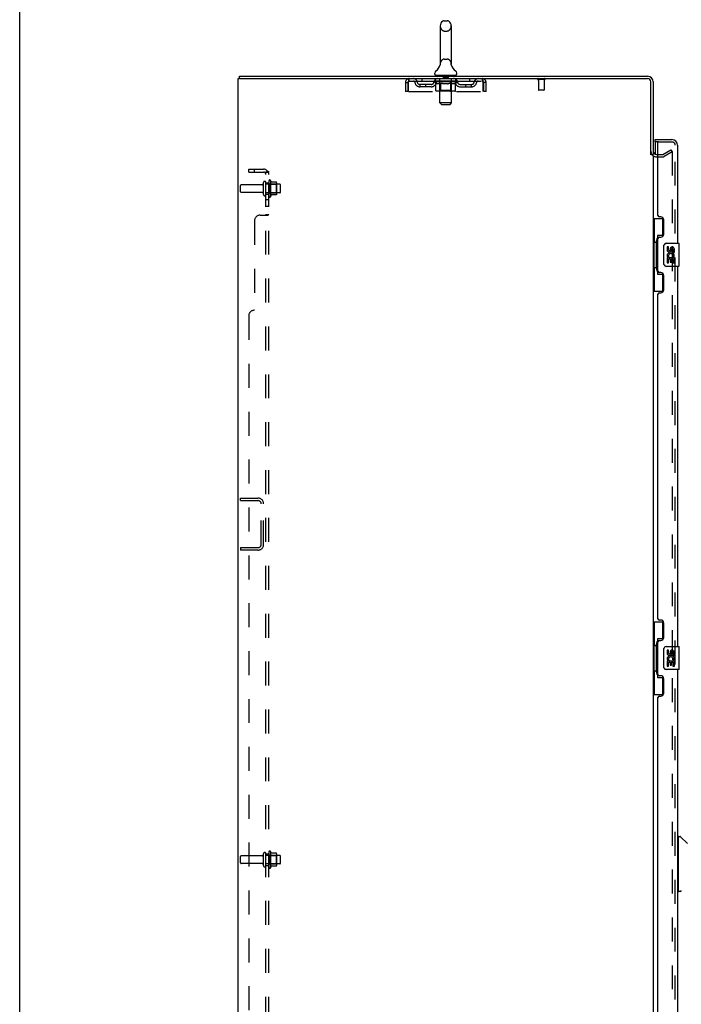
# Model space of a CAD drawing. Header units: inches. Extents: x 0 to 189, y 0 to 122.
# Tile 2 of 25: x 0 to 29, y 39 to 81. Entities that reach past the tile are written whole.
import ezdxf

# ---------------------------------------------------------------- set-up
doc = ezdxf.new("R2010")
doc.units = ezdxf.units.IN
doc.header["$LTSCALE"] = 10.388889
doc.header["$MEASUREMENT"] = 0
doc.linetypes.add('HIDDEN', pattern=[0.2, 0.1, -0.1])
doc.layers.get('0').update_dxf_attribs({"linetype": 'CONTINUOUS'})
for name, color, linetype in [('DEFAULT_2', 8, 'HIDDEN'), ('DOOR_ASSEMBLY', 7, 'CONTINUOUS'), ('SUBPANEL', 7, 'CONTINUOUS')]:
    doc.layers.add(name, color=color, linetype=linetype)

msp = doc.modelspace()

# ---------------------------------------------------------------- linework, layer by layer
at = {"color": 7, "linetype": 'Continuous'}
for p, q in [((0, 0), (0, 122.222)), ((18.412, 81.39), (18.54, 81.39)), ((18.235, 81.168), (18.235, 79.505)), ((18.718, 81.168), (18.718, 79.505)), ((18.234, 79.481), (18.233, 79.48)), ((18.233, 79.48), (18.233, 79.479)), ((18.234, 79.486), (18.234, 79.485)), ((18.234, 79.485), (18.234, 79.484)), ((18.234, 79.484), (18.234, 79.483)), ((18.234, 79.483), (18.234, 79.482)), ((18.234, 79.482), (18.234, 79.481)), ((18.235, 79.505), (18.235, 79.5)), ((18.718, 79.5), (18.718, 79.505)), ((18.718, 79.499), (18.718, 79.5)), ((18.001, 79.072), (18.001, 79.11)), ((18.229, 79.461), (18.229, 79.46)), ((18.233, 79.474), (18.232, 79.474)), ((18.233, 79.479), (18.233, 79.478)), ((18.233, 79.478), (18.233, 79.477)), ((18.233, 79.477), (18.233, 79.476)), ((18.233, 79.476), (18.233, 79.475)), ((18.233, 79.475), (18.233, 79.474)), ((18.72, 79.476), (18.719, 79.477)), ((18.72, 79.475), (18.72, 79.476)), ((18.72, 79.474), (18.72, 79.475)), ((18.723, 79.46), (18.723, 79.461)), ((18.723, 79.46), (18.723, 79.461)), ((18.951, 79.072), (18.951, 79.11)), ((9.528, 78.878), (9.528, 78.982)), ((9.566, 78.878), (9.532, 78.878)), ((18.039, 79.012), (18.039, 78.982)), ((18.914, 79.012), (18.039, 79.012)), ((18.914, 79.012), (18.914, 78.982)), ((27.372, 75.586), (27.476, 75.586))]:
    msp.add_line(p, q, dxfattribs=at)
at = {"color": 3, "linetype": 'Continuous'}
for p, q in [((9.476, 11.086), (9.476, 78.878)), ((9.476, 78.878), (9.532, 78.878)), ((9.528, 78.982), (27.23, 78.982)), ((9.566, 78.878), (27.23, 78.878)), ((27.372, 75.575), (27.372, 78.736)), ((27.476, 78.736), (27.476, 75.586)), ((27.476, 75.534), (27.476, 14.43)), ((27.619, 75.586), (27.68, 75.586))]:
    msp.add_line(p, q, dxfattribs=at)
at = {"color": 7, "linetype": 'Continuous'}
for points in [[(18.235, 79.493), (18.235, 79.493), (18.235, 79.492), (18.235, 79.492), (18.235, 79.491), (18.235, 79.49), (18.235, 79.49), (18.235, 79.489), (18.234, 79.489), (18.234, 79.488), (18.234, 79.488), (18.234, 79.487), (18.234, 79.486), (18.234, 79.486)], [(18.235, 79.5), (18.235, 79.499), (18.235, 79.499), (18.235, 79.498), (18.235, 79.497), (18.235, 79.497), (18.235, 79.496), (18.235, 79.495), (18.235, 79.495), (18.235, 79.494), (18.235, 79.493)], [(18.719, 79.477), (18.719, 79.478), (18.719, 79.478), (18.719, 79.479), (18.719, 79.48), (18.719, 79.48), (18.719, 79.481), (18.719, 79.481), (18.719, 79.482), (18.719, 79.482), (18.719, 79.483), (18.718, 79.484), (18.718, 79.484), (18.718, 79.485), (18.718, 79.485), (18.718, 79.486), (18.718, 79.487), (18.718, 79.487), (18.718, 79.488), (18.718, 79.489), (18.718, 79.489), (18.718, 79.49), (18.718, 79.491), (18.718, 79.491), (18.718, 79.492), (18.718, 79.493), (18.718, 79.493), (18.718, 79.494), (18.718, 79.495), (18.718, 79.495), (18.718, 79.496), (18.718, 79.497), (18.718, 79.498), (18.718, 79.498), (18.718, 79.499)]]:
    msp.add_lwpolyline(points, dxfattribs=at)
for centre, radius, start, end in [((18.476, 81.168), 0.241, 123.1848, 180), ((18.412, 81.265), 0.125, 90, 123.1848), ((18.54, 81.265), 0.125, 56.8152, 90), ((18.476, 81.168), 0.241, 0, 56.8152), ((18.126, 79.11), 0.125, 126.7414, 180), ((18.061, 79.072), 0.06, 180, 270), ((17.752, 79.611), 0.5, 306.7414, 344.6791), ((19.2, 79.611), 0.5, 195.3209, 233.2586), ((18.891, 79.072), 0.06, 270, 360), ((18.826, 79.11), 0.125, 0, 53.2586)]:
    msp.add_arc(centre, radius, start, end, dxfattribs=at)
at = {"color": 3, "linetype": 'Continuous'}
for centre, radius, start, end in [((27.23, 78.736), 0.246, 0, 90), ((27.23, 78.736), 0.142, 0, 90), ((27.619, 75.729), 0.142, 180, 270)]:
    msp.add_arc(centre, radius, start, end, dxfattribs=at)
at = {"layer": 'DEFAULT_2', "color": 8, "linetype": 'HIDDEN'}
for p, q in [((18.412, 80.945), (18.54, 80.945)), ((18.234, 79.48), (18.233, 79.48)), ((18.234, 79.485), (18.234, 79.485)), ((18.234, 79.484), (18.234, 79.484)), ((18.234, 79.483), (18.234, 79.483)), ((18.234, 79.482), (18.234, 79.482)), ((18.234, 79.481), (18.234, 79.481)), ((18.235, 79.499), (18.235, 79.499)), ((18.235, 79.495), (18.235, 79.495)), ((18.235, 79.494), (18.235, 79.494)), ((18.235, 79.493), (18.235, 79.493)), ((18.235, 79.493), (18.235, 79.493)), ((18.235, 79.492), (18.235, 79.492)), ((18.235, 79.492), (18.235, 79.492)), ((18.235, 79.491), (18.235, 79.491)), ((18.235, 79.49), (18.235, 79.49)), ((18.235, 79.49), (18.235, 79.49)), ((18.412, 79.727), (18.54, 79.727)), ((18.718, 79.5), (18.718, 79.5)), ((18.718, 79.498), (18.718, 79.498)), ((18.718, 79.498), (18.718, 79.498)), ((18.718, 79.496), (18.718, 79.496)), ((18.718, 79.494), (18.718, 79.494)), ((18.718, 79.491), (18.718, 79.492)), ((18.718, 79.488), (18.718, 79.489)), ((18.718, 79.484), (18.718, 79.484)), ((18.719, 79.479), (18.719, 79.479)), ((18.229, 79.46), (18.229, 79.46)), ((18.229, 79.46), (18.229, 79.46)), ((18.229, 79.46), (18.229, 79.46)), ((18.233, 79.479), (18.233, 79.479)), ((18.233, 79.478), (18.233, 79.478)), ((18.233, 79.477), (18.233, 79.477)), ((18.719, 79.478), (18.719, 79.478)), ((18.719, 79.476), (18.719, 79.477)), ((18.72, 79.476), (18.72, 79.476)), ((18.72, 79.474), (18.72, 79.475)), ((16.726, 78.711), (16.726, 78.316)), ((16.726, 78.711), (16.83, 78.711)), ((16.83, 78.711), (16.83, 78.316)), ((16.86, 78.316), (16.86, 78.711)), ((16.893, 78.774), (16.893, 78.878)), ((16.893, 78.774), (20.059, 78.774)), ((17.362, 78.523), (17.362, 78.627)), ((17.845, 78.627), (17.362, 78.627)), ((17.445, 78.878), (17.445, 78.774)), ((17.612, 78.523), (17.612, 78.627)), ((17.97, 78.737), (17.97, 78.774)), ((18.049, 78.681), (17.97, 78.737)), ((18.982, 78.737), (17.97, 78.737)), ((17.978, 78.769), (17.978, 78.774)), ((17.985, 78.766), (17.985, 78.769)), ((17.985, 78.766), (18.968, 78.766)), ((17.992, 78.766), (17.992, 78.769)), ((17.992, 78.766), (17.992, 78.769)), ((18.001, 78.769), (18.001, 78.774)), ((18.014, 78.766), (18.014, 78.769)), ((18.015, 78.766), (18.015, 78.769)), ((18.038, 78.769), (18.038, 78.774)), ((18.039, 78.774), (18.039, 78.878)), ((18.049, 78.766), (18.049, 78.769)), ((18.049, 78.358), (18.049, 78.681)), ((18.049, 78.681), (18.061, 78.674)), ((18.052, 78.766), (18.052, 78.769)), ((18.215, 78.769), (18.054, 78.769)), ((18.072, 78.667), (18.06, 78.674)), ((18.083, 78.661), (18.071, 78.667)), ((18.093, 78.656), (18.082, 78.661)), ((18.088, 78.769), (18.088, 78.774)), ((18.09, 78.766), (18.09, 78.769)), ((18.09, 78.766), (18.09, 78.769)), ((18.093, 78.766), (18.093, 78.769)), ((18.104, 78.652), (18.093, 78.656)), ((18.098, 78.766), (18.098, 78.769)), ((18.098, 78.766), (18.098, 78.769)), ((18.101, 78.766), (18.101, 78.769)), ((18.104, 78.766), (18.104, 78.77)), ((18.115, 78.648), (18.104, 78.652)), ((18.107, 78.766), (18.107, 78.769)), ((18.198, 78.648), (18.115, 78.648)), ((18.119, 78.766), (18.119, 78.769)), ((18.133, 78.766), (18.133, 78.771)), ((18.133, 78.766), (18.133, 78.769)), ((18.15, 78.766), (18.15, 78.769)), ((18.15, 78.766), (18.15, 78.769)), ((18.151, 78.769), (18.151, 78.774)), ((18.159, 78.766), (18.159, 78.769)), ((18.162, 78.766), (18.162, 78.769)), ((18.169, 78.766), (18.169, 78.769)), ((18.178, 78.766), (18.178, 78.772)), ((18.191, 78.766), (18.191, 78.769)), ((18.193, 78.766), (18.193, 78.769)), ((18.198, 78.648), (18.208, 78.652)), ((18.219, 78.656), (18.208, 78.652)), ((18.215, 78.766), (18.215, 78.769)), ((18.219, 79.012), (18.219, 78.982)), ((18.268, 78.769), (18.219, 78.769)), ((18.23, 78.661), (18.219, 78.656)), ((18.223, 78.769), (18.223, 78.774)), ((18.226, 78.36), (18.226, 78.735)), ((18.227, 77.822), (18.227, 78.982)), ((18.229, 78.766), (18.229, 78.769)), ((18.241, 78.667), (18.23, 78.661)), ((18.232, 78.766), (18.232, 78.769)), ((18.237, 78.766), (18.237, 78.773)), ((18.24, 78.766), (18.24, 78.769)), ((18.252, 78.674), (18.241, 78.667)), ((18.249, 78.766), (18.249, 78.769)), ((18.263, 78.682), (18.252, 78.674)), ((18.263, 78.358), (18.263, 78.682)), ((18.263, 78.682), (18.286, 78.674)), ((18.268, 78.766), (18.268, 78.769)), ((18.328, 78.769), (18.281, 78.769)), ((18.309, 78.667), (18.286, 78.674)), ((18.297, 78.766), (18.297, 78.769)), ((18.303, 78.769), (18.303, 78.774)), ((18.306, 78.766), (18.306, 78.769)), ((18.308, 78.766), (18.308, 78.774)), ((18.331, 78.661), (18.309, 78.667)), ((18.31, 78.766), (18.31, 78.769)), ((18.316, 78.766), (18.316, 78.769)), ((18.328, 78.766), (18.328, 78.769)), ((18.353, 78.656), (18.331, 78.661)), ((18.393, 78.769), (18.349, 78.769)), ((18.375, 78.651), (18.353, 78.656)), ((18.36, 78.766), (18.36, 78.769)), ((18.371, 79.002), (18.371, 78.922)), ((18.397, 78.648), (18.375, 78.652)), ((18.571, 78.912), (18.381, 78.912)), ((18.385, 78.769), (18.476, 78.774)), ((18.388, 78.769), (18.388, 78.774)), ((18.389, 78.774), (18.388, 78.774)), ((18.389, 78.769), (18.389, 78.774)), ((18.389, 78.766), (18.389, 78.769)), ((18.392, 78.766), (18.392, 78.769)), ((18.393, 78.766), (18.393, 78.769)), ((18.393, 78.766), (18.393, 78.769)), ((18.555, 78.648), (18.397, 78.648)), ((18.46, 78.769), (18.421, 78.769)), ((18.425, 78.766), (18.425, 78.769)), ((18.46, 78.766), (18.46, 78.769)), ((18.474, 78.769), (18.474, 78.769)), ((18.474, 78.766), (18.474, 78.769)), ((18.474, 78.766), (18.474, 78.769)), ((18.476, 78.769), (18.476, 78.774)), ((18.476, 78.774), (18.568, 78.769)), ((18.478, 78.766), (18.478, 78.769)), ((18.478, 78.766), (18.478, 78.769)), ((18.478, 78.769), (18.478, 78.769)), ((18.493, 78.766), (18.493, 78.769)), ((18.493, 78.769), (18.531, 78.769)), ((18.527, 78.766), (18.527, 78.769)), ((18.555, 78.648), (18.578, 78.652)), ((18.559, 78.766), (18.559, 78.769)), ((18.56, 78.766), (18.56, 78.769)), ((18.56, 78.769), (18.603, 78.769)), ((18.561, 78.766), (18.561, 78.769)), ((18.564, 78.769), (18.564, 78.774)), ((18.564, 78.769), (18.564, 78.774)), ((18.564, 78.774), (18.564, 78.774)), ((18.564, 78.766), (18.564, 78.769)), ((18.6, 78.656), (18.577, 78.652)), ((18.581, 79.002), (18.581, 78.922)), ((18.593, 78.766), (18.593, 78.769)), ((18.623, 78.662), (18.6, 78.656)), ((18.645, 78.668), (18.622, 78.661)), ((18.624, 78.766), (18.624, 78.769)), ((18.624, 78.769), (18.671, 78.769)), ((18.636, 78.766), (18.636, 78.769)), ((18.642, 78.766), (18.642, 78.769)), ((18.644, 78.766), (18.644, 78.774)), ((18.668, 78.675), (18.645, 78.668)), ((18.646, 78.766), (18.646, 78.769)), ((18.649, 78.769), (18.649, 78.774)), ((18.655, 78.766), (18.655, 78.769)), ((18.691, 78.682), (18.668, 78.675)), ((18.684, 78.766), (18.684, 78.769)), ((18.684, 78.769), (18.734, 78.769)), ((18.691, 78.358), (18.691, 78.682)), ((18.691, 78.682), (18.703, 78.675)), ((18.703, 78.766), (18.703, 78.769)), ((18.715, 78.667), (18.703, 78.675)), ((18.712, 78.766), (18.712, 78.769)), ((18.715, 78.766), (18.715, 78.773)), ((18.726, 78.661), (18.715, 78.668)), ((18.72, 78.766), (18.72, 78.769)), ((18.724, 78.766), (18.724, 78.769)), ((18.725, 77.822), (18.725, 78.982)), ((18.726, 78.36), (18.726, 78.735)), ((18.738, 78.656), (18.726, 78.661)), ((18.729, 78.769), (18.729, 78.774)), ((18.734, 79.012), (18.734, 78.982)), ((18.749, 78.651), (18.737, 78.656)), ((18.738, 78.766), (18.738, 78.769)), ((18.738, 78.769), (18.982, 78.769)), ((18.76, 78.648), (18.749, 78.652)), ((18.759, 78.766), (18.759, 78.769)), ((18.835, 78.648), (18.76, 78.648)), ((18.762, 78.766), (18.762, 78.769)), ((18.774, 78.766), (18.774, 78.772)), ((18.783, 78.766), (18.783, 78.769)), ((18.791, 78.766), (18.791, 78.769)), ((18.794, 78.766), (18.794, 78.769)), ((18.802, 78.769), (18.802, 78.774)), ((18.803, 78.766), (18.803, 78.769)), ((18.803, 78.766), (18.803, 78.769)), ((18.819, 78.766), (18.819, 78.771)), ((18.819, 78.766), (18.819, 78.769)), ((18.834, 78.766), (18.834, 78.769)), ((18.835, 78.648), (18.847, 78.652)), ((18.845, 78.766), (18.845, 78.769)), ((18.858, 78.656), (18.847, 78.651)), ((18.849, 78.766), (18.849, 78.77)), ((18.851, 78.766), (18.851, 78.769)), ((18.854, 78.766), (18.854, 78.769)), ((18.854, 78.766), (18.854, 78.769)), ((18.87, 78.661), (18.858, 78.656)), ((18.86, 78.766), (18.86, 78.769)), ((18.862, 78.766), (18.862, 78.769)), ((18.863, 78.766), (18.863, 78.769)), ((18.864, 78.769), (18.864, 78.774)), ((18.881, 78.668), (18.87, 78.661)), ((18.893, 78.675), (18.881, 78.668)), ((18.885, 78.772), (18.982, 78.773)), ((18.885, 78.769), (18.885, 78.772)), ((18.905, 78.683), (18.893, 78.675)), ((18.901, 78.766), (18.901, 78.769)), ((18.903, 78.766), (18.903, 78.769)), ((18.905, 78.683), (18.982, 78.737)), ((18.905, 78.358), (18.905, 78.683)), ((18.914, 78.774), (18.914, 78.878)), ((18.915, 78.769), (18.915, 78.774)), ((18.937, 78.766), (18.937, 78.769)), ((18.939, 78.766), (18.939, 78.769)), ((18.952, 78.769), (18.952, 78.774)), ((18.96, 78.766), (18.96, 78.769)), ((18.961, 78.766), (18.961, 78.769)), ((18.968, 78.766), (18.968, 78.769)), ((18.975, 78.769), (18.975, 78.774)), ((18.982, 78.769), (18.982, 78.773)), ((18.982, 78.737), (18.982, 78.769)), ((19.108, 78.627), (19.591, 78.627)), ((19.341, 78.523), (19.341, 78.627)), ((19.507, 78.878), (19.507, 78.774)), ((19.591, 78.523), (19.591, 78.627)), ((20.059, 78.878), (20.059, 78.774)), ((20.092, 78.711), (20.092, 78.316)), ((20.122, 78.316), (20.122, 78.711)), ((20.226, 78.711), (20.122, 78.711)), ((20.226, 78.316), (20.226, 78.711)), ((22.764, 78.835), (22.48, 78.835)), ((22.498, 78.835), (22.498, 78.388)), ((22.746, 78.835), (22.746, 78.388)), ((16.83, 78.316), (16.726, 78.316)), ((16.86, 78.316), (20.092, 78.316)), ((17.845, 78.523), (17.362, 78.523)), ((18.871, 78.328), (18.084, 78.328)), ((18.226, 78.36), (18.194, 78.328)), ((18.726, 78.36), (18.226, 78.36)), ((18.272, 78.332), (18.271, 78.334)), ((18.276, 78.329), (18.274, 78.33)), ((18.278, 78.328), (18.276, 78.329)), ((18.28, 78.328), (18.278, 78.328)), ((18.726, 78.36), (18.758, 78.328)), ((19.108, 78.523), (19.591, 78.523)), ((20.226, 78.316), (20.122, 78.316)), ((22.736, 78.378), (22.508, 78.378)), ((18.287, 77.762), (18.227, 77.822)), ((18.725, 77.822), (18.227, 77.822)), ((18.665, 77.762), (18.725, 77.822)), ((18.287, 77.762), (18.665, 77.762)), ((27.897, 75.591), (28.237, 75.787)), ((28.289, 75.697), (27.949, 75.501)), ((28.237, 75.787), (28.289, 75.697)), ((28.289, 75.717), (28.289, 14.248)), ((27.619, 75.482), (27.881, 75.482)), ((27.68, 75.586), (27.881, 75.586)), ((10.57, 73.85), (10.57, 74.365)), ((10.68, 73.85), (10.68, 74.365)), ((10.805, 74.442), (10.805, 73.773)), ((10.875, 74.463), (10.875, 73.752)), ((11.131, 74.385), (10.903, 74.385)), ((11.141, 74.363), (11.141, 73.852)), ((9.58, 73.972), (9.58, 74.242)), ((10.508, 74.272), (9.61, 74.272)), ((10.508, 73.942), (9.61, 73.942)), ((11.275, 74.295), (10.68, 74.295)), ((10.825, 74.291), (10.805, 74.311)), ((10.825, 74.291), (10.825, 73.924)), ((10.825, 74.291), (11.121, 74.291)), ((11.121, 74.291), (11.141, 74.311)), ((11.121, 74.291), (11.121, 73.924)), ((11.305, 73.95), (11.305, 74.265)), ((11.275, 73.92), (10.68, 73.92)), ((10.825, 73.924), (10.805, 73.904)), ((10.825, 73.924), (11.121, 73.924)), ((11.131, 73.83), (10.903, 73.83)), ((11.121, 73.924), (11.141, 73.904)), ((9.58, 60.566), (9.58, 60.67)), ((9.58, 60.67), (10.334, 60.67)), ((9.58, 60.566), (10.334, 60.566)), ((10.476, 58.666), (10.476, 60.423)), ((10.58, 58.666), (10.58, 60.423)), ((9.58, 58.524), (9.58, 58.42)), ((9.58, 58.524), (10.334, 58.524)), ((10.334, 58.42), (9.58, 58.42)), ((10.805, 45.317), (10.805, 44.648)), ((10.875, 45.338), (10.875, 44.627)), ((9.58, 44.847), (9.58, 45.117)), ((10.508, 45.147), (9.61, 45.147)), ((10.57, 44.725), (10.57, 45.24)), ((10.68, 44.725), (10.68, 45.24)), ((11.275, 45.17), (10.68, 45.17)), ((10.825, 45.166), (10.805, 45.186)), ((10.825, 45.166), (10.825, 44.799)), ((10.825, 45.166), (11.121, 45.166)), ((11.131, 45.26), (10.903, 45.26)), ((11.121, 45.166), (11.141, 45.186)), ((11.121, 45.166), (11.121, 44.799)), ((11.141, 45.238), (11.141, 44.727)), ((11.305, 44.825), (11.305, 45.14)), ((10.508, 44.817), (9.61, 44.817)), ((11.275, 44.795), (10.68, 44.795)), ((10.825, 44.799), (10.805, 44.779)), ((10.825, 44.799), (11.121, 44.799)), ((11.131, 44.705), (10.903, 44.705)), ((11.121, 44.799), (11.141, 44.779))]:
    msp.add_line(p, q, dxfattribs=at)
for points in [[(16.86, 78.711), (16.863, 78.73), (16.865, 78.749), (16.867, 78.767), (16.87, 78.784), (16.872, 78.8), (16.874, 78.816), (16.877, 78.829), (16.879, 78.842), (16.881, 78.853), (16.884, 78.862), (16.886, 78.869), (16.889, 78.874), (16.891, 78.877), (16.893, 78.878)], [(16.86, 78.711), (16.863, 78.718), (16.865, 78.725), (16.867, 78.732), (16.87, 78.739), (16.872, 78.745), (16.874, 78.751), (16.877, 78.756), (16.879, 78.761), (16.881, 78.765), (16.884, 78.768), (16.886, 78.771), (16.889, 78.773), (16.891, 78.774), (16.893, 78.774)], [(20.059, 78.878), (20.062, 78.877), (20.064, 78.874), (20.066, 78.869), (20.069, 78.862), (20.071, 78.853), (20.073, 78.842), (20.076, 78.829), (20.078, 78.816), (20.08, 78.8), (20.083, 78.784), (20.085, 78.767), (20.088, 78.749), (20.09, 78.73), (20.092, 78.711)], [(20.059, 78.774), (20.062, 78.774), (20.064, 78.773), (20.066, 78.771), (20.069, 78.768), (20.071, 78.765), (20.073, 78.761), (20.076, 78.756), (20.078, 78.751), (20.08, 78.745), (20.083, 78.739), (20.085, 78.732), (20.088, 78.725), (20.09, 78.718), (20.092, 78.711)], [(18.084, 78.328), (18.08, 78.328), (18.075, 78.329), (18.071, 78.33), (18.068, 78.332), (18.064, 78.334), (18.06, 78.336), (18.057, 78.339), (18.055, 78.342), (18.052, 78.346), (18.051, 78.349), (18.05, 78.353), (18.049, 78.358)], [(18.264, 78.349), (18.263, 78.353), (18.263, 78.358)], [(18.265, 78.346), (18.264, 78.349), (18.263, 78.353), (18.263, 78.358)], [(18.274, 78.33), (18.272, 78.332), (18.271, 78.334), (18.269, 78.336), (18.267, 78.339), (18.266, 78.342), (18.265, 78.346)], [(18.269, 78.336), (18.267, 78.339), (18.266, 78.342)], [(18.674, 78.328), (18.676, 78.328), (18.678, 78.329), (18.68, 78.33), (18.682, 78.332), (18.684, 78.334), (18.686, 78.336), (18.687, 78.339), (18.688, 78.342), (18.69, 78.346), (18.69, 78.349), (18.691, 78.353), (18.691, 78.358)], [(18.871, 78.328), (18.875, 78.328), (18.879, 78.329), (18.883, 78.33), (18.887, 78.332), (18.891, 78.334), (18.894, 78.336), (18.897, 78.339), (18.9, 78.342), (18.902, 78.346), (18.904, 78.349), (18.905, 78.353), (18.905, 78.358)], [(28.271, 75.737), (28.271, 75.737), (28.269, 75.737), (28.267, 75.736), (28.265, 75.736), (28.264, 75.735)], [(28.275, 75.736), (28.273, 75.737), (28.271, 75.737)], [(28.275, 75.736), (28.277, 75.736), (28.279, 75.735), (28.281, 75.734), (28.282, 75.733), (28.284, 75.731), (28.285, 75.729), (28.286, 75.728), (28.287, 75.726), (28.288, 75.723), (28.288, 75.721), (28.289, 75.719), (28.289, 75.717)]]:
    msp.add_lwpolyline(points, dxfattribs=at)
for centre, radius, start, end in [((18.476, 81.168), 0.241, 180, 236.8152), ((18.412, 81.07), 0.125, 236.8152, 270), ((18.54, 81.07), 0.125, 270, 303.1848), ((18.476, 81.168), 0.241, 303.1848, 360), ((18.476, 79.505), 0.241, 123.1848, 180), ((18.412, 79.602), 0.125, 90, 123.1848), ((18.54, 79.602), 0.125, 56.8152, 90), ((18.476, 79.505), 0.241, 0, 56.8152), ((16.893, 78.711), 0.167, 90, 180), ((16.893, 78.711), 0.063, 90, 180), ((17.073, 78.711), 0.167, 8.0716, 90), ((17.073, 78.712), 0.0625, 7.9863, 90), ((17.362, 78.752), 0.229, 187.9863, 270), ((17.362, 78.752), 0.125, 188.0716, 270), ((17.845, 78.752), 0.125, 270, 351.9284), ((17.845, 78.752), 0.229, 270, 352.0137), ((18.134, 78.711), 0.167, 90, 171.9284), ((18.133, 78.712), 0.0625, 90, 172.0137), ((18.194, 78.735), 0.0318, 0, 90), ((18.197, 78.982), 0.03, 0, 90), ((18.361, 79.002), 0.01, 0, 90), ((18.381, 78.922), 0.01, 180, 270), ((18.571, 78.922), 0.01, 270, 360), ((18.591, 79.002), 0.01, 90, 180), ((18.755, 78.982), 0.03, 90, 180), ((18.758, 78.735), 0.0318, 90, 180), ((18.819, 78.711), 0.167, 8.0716, 90), ((18.819, 78.712), 0.0625, 7.9863, 90), ((19.108, 78.752), 0.229, 187.9863, 270), ((19.108, 78.752), 0.125, 188.0716, 270), ((19.591, 78.752), 0.125, 270, 351.9284), ((19.591, 78.752), 0.229, 270, 352.0137), ((19.88, 78.711), 0.167, 90, 171.9284), ((19.879, 78.712), 0.0625, 90, 172.0137), ((20.059, 78.711), 0.167, 0, 90), ((20.059, 78.711), 0.063, 0, 90), ((22.48, 78.857), 0.0215, 90, 270), ((22.764, 78.857), 0.0215, 270, 90), ((22.508, 78.388), 0.01, 180, 270), ((22.736, 78.388), 0.01, 270, 360), ((27.619, 75.729), 0.246, 180, 270), ((27.881, 75.619), 0.033, 270, 300), ((27.881, 75.619), 0.137, 270, 300), ((10.625, 74.365), 0.055, 360, 180), ((10.844, 74.442), 0.0384, 34.4497, 180), ((10.275, 74.107), 0.698, 23.9679, 30.6631), ((10.922, 74.395), 0.01, 203.9679, 270), ((11.131, 74.375), 0.01, 5.1938, 90), ((11, 74.363), 0.141, 0, 5.2081), ((9.61, 74.242), 0.03, 90, 180), ((9.61, 73.972), 0.03, 180, 270), ((10.508, 74.335), 0.0625, 270, 360), ((10.508, 73.88), 0.0625, 0, 90), ((11.275, 74.265), 0.03, 360, 90), ((11.275, 73.95), 0.03, 270, 0), ((10.625, 73.85), 0.055, 180, 0), ((10.844, 73.773), 0.0384, 180, 325.5503), ((10.275, 74.107), 0.698, 329.3369, 336.0321), ((10.922, 73.82), 0.01, 90, 156.0321), ((11.131, 73.84), 0.01, 270, 354.8062), ((11, 73.852), 0.141, 354.7919, 360), ((10.334, 60.423), 0.246, 0, 90), ((10.334, 60.423), 0.142, 0, 90), ((10.334, 58.666), 0.246, 270, 360), ((10.334, 58.666), 0.142, 270, 360), ((10.625, 45.24), 0.055, 360, 180), ((10.844, 45.317), 0.0384, 34.4497, 180), ((10.275, 44.982), 0.698, 23.9679, 30.6631), ((9.61, 45.117), 0.03, 90, 180), ((10.508, 45.21), 0.0625, 270, 360), ((10.922, 45.27), 0.01, 203.9679, 270), ((11.131, 45.25), 0.01, 5.1938, 90), ((11, 45.238), 0.141, 0, 5.2081), ((11.275, 45.14), 0.03, 360, 90), ((9.61, 44.847), 0.03, 180, 270), ((10.508, 44.755), 0.0625, 0, 90), ((10.625, 44.725), 0.055, 180, 0), ((10.844, 44.648), 0.0384, 180, 325.5503), ((10.275, 44.982), 0.698, 329.3369, 336.0321), ((10.922, 44.695), 0.01, 90, 156.0321), ((11.131, 44.715), 0.01, 270, 354.8062), ((11, 44.727), 0.141, 354.7919, 360), ((11.275, 44.825), 0.03, 270, 0)]:
    msp.add_arc(centre, radius, start, end, dxfattribs=at)
for centre, major_axis, ratio, start_param, end_param in [((18.476, 78.774), (0.506, 0.005), 0.05963, 2.96643, 3.140963), ((17.954, 78.765), (0.158, 0), 0.060556, 0.430652, 1.470503), ((18.476, 78.774), (0.506, 0), 0.060556, -3.141593, -2.96706), ((17.954, 78.76), (0.158, 0.002), 0.05963, 1.376596, 1.469874), ((18.476, 78.774), (0.506, 0.011), 0.05688, 2.791345, 2.965878), ((17.989, 78.765), (0.158, -0.002), 0.05963, 0.605815, 1.645666), ((17.935, 78.765), (0.158, 0.002), 0.05963, 0.25549, 1.295341), ((18.476, 78.774), (0.506, -0.005), 0.05963, -2.96643, -2.791898), ((17.989, 78.76), (0.158, 0), 0.060556, 1.551758, 1.645036), ((17.935, 78.76), (0.158, 0.003), 0.05688, 1.20151, 1.294789), ((17.99, 78.761), (0.131, 0.001), 0.05963, 1.065228, 1.614276), ((17.975, 78.761), (0.131, 0.003), 0.05688, 0.890143, 1.43919), ((18.021, 78.761), (0.131, 0), 0.060556, 1.240391, 1.789438), ((18.476, 78.774), (0.506, 0.015), 0.052395, 2.616403, 2.790936), ((18.04, 78.765), (0.158, -0.003), 0.05688, 0.7809, 1.820751), ((17.932, 78.765), (0.158, 0.003), 0.05688, 0.080405, 1.120256), ((18.476, 78.774), (0.506, -0.011), 0.05688, -2.791345, -2.616812), ((18.04, 78.76), (0.158, -0.002), 0.05963, 1.72692, 1.820198), ((17.932, 78.76), (0.158, 0.005), 0.052395, 1.026568, 1.119847), ((17.974, 78.761), (0.131, 0.004), 0.052395, 0.715201, 1.264248), ((18.065, 78.761), (0.131, -0.001), 0.05963, 1.415553, 1.9646), ((18.476, 78.774), (0.506, 0.02), 0.046319, 2.441654, 2.616187), ((18.103, 78.765), (0.158, -0.005), 0.052395, 0.955842, 1.995693), ((17.945, 78.765), (0.158, 0.005), 0.052395, -0.094537, 0.945314), ((18.476, 78.774), (0.506, -0.015), 0.052395, -2.616403, -2.44187), ((18.103, 78.76), (0.158, -0.003), 0.05688, 1.902006, 1.995284), ((17.945, 78.76), (0.158, 0.006), 0.046319, 0.851819, 0.945098), ((17.989, 78.761), (0.131, 0.005), 0.046319, 0.540452, 1.089499), ((18.122, 78.761), (0.131, -0.003), 0.05688, 1.590638, 2.139686), ((18.476, 78.774), (0.506, 0.024), 0.038841, 2.267123, 2.441656), ((18.178, 78.765), (0.158, -0.006), 0.046319, 1.130591, 2.170442), ((17.975, 78.765), (0.158, 0.006), 0.046319, -0.269286, 0.770565), ((18.476, 78.774), (0.506, -0.02), 0.046319, -2.441654, -2.267121), ((18.178, 78.76), (0.158, -0.005), 0.052395, 2.076947, 2.170226), ((17.975, 78.76), (0.158, 0.007), 0.038841, 0.677289, 0.770567), ((18.018, 78.761), (0.131, 0.006), 0.038841, 0.365921, 0.914969), ((18.19, 78.761), (0.131, -0.004), 0.052395, 1.76558, 2.314627), ((18.476, 78.774), (0.506, 0.027), 0.030195, 2.09281, 2.267343), ((18.261, 78.765), (0.158, -0.007), 0.038841, 1.305122, 2.344973), ((18.02, 78.765), (0.158, 0.007), 0.038841, -0.443817, 0.596034), ((18.476, 78.774), (0.506, -0.024), 0.038841, -2.267123, -2.092591), ((18.261, 78.76), (0.158, -0.006), 0.046319, 2.251696, 2.344975), ((18.02, 78.76), (0.158, 0.008), 0.030195, 0.502975, 0.596254), ((18.062, 78.761), (0.131, 0.007), 0.030195, 0.191608, 0.740655), ((18.266, 78.761), (0.131, -0.005), 0.046319, 1.940329, 2.489376), ((18.079, 78.765), (0.158, 0.008), 0.030195, -0.61813, 0.421721), ((18.352, 78.765), (0.158, -0.008), 0.030195, 1.479435, 2.519286), ((18.476, 78.774), (0.506, 0.029), 0.020645, 1.918687, 2.09322), ((18.476, 78.774), (0.506, -0.027), 0.030195, -2.09281, -1.918277), ((18.352, 78.76), (0.158, -0.007), 0.038841, 2.426227, 2.519505), ((18.079, 78.76), (0.158, 0.009), 0.020645, 0.328852, 0.422131), ((18.118, 78.761), (0.131, 0.007), 0.020645, 0.017485, 0.566532), ((18.349, 78.761), (0.131, -0.006), 0.038841, 2.11486, 2.663907), ((18.15, 78.765), (0.158, 0.009), 0.020645, -0.792253, 0.247598), ((18.446, 78.765), (0.158, -0.009), 0.020645, 1.653558, 2.693409), ((18.476, 78.774), (0.506, 0.03), 0.010478, 1.744704, 1.919237), ((18.476, 78.774), (0.506, -0.029), 0.020645, -1.918687, -1.744154), ((18.446, 78.76), (0.158, -0.008), 0.030195, 2.60054, 2.693819), ((18.15, 78.76), (0.158, 0.009), 0.010478, 0.154869, 0.248148), ((18.185, 78.761), (0.131, 0.008), 0.010478, 6.126688, 6.675735), ((18.435, 78.761), (0.131, -0.007), 0.030195, 2.289173, 2.83822), ((18.23, 78.765), (0.158, 0.009), 0.010478, -0.966236, -0.000846), ((18.541, 78.765), (0.158, -0.009), 0.010478, 1.827541, 2.867392), ((18.476, 78.774), (0.506, -0.03), 0.010478, -1.744704, -1.570171), ((18.541, 78.76), (0.158, -0.009), 0.020645, 2.774664, 2.867942), ((18.523, 78.761), (0.131, -0.007), 0.020645, 2.463296, 3.012344), ((18.412, 78.765), (0.158, 0.009), 0.010478, 0.274201, 1.314052), ((18.343, 78.761), (0.131, 0.008), 0.010478, -0.000483, 0.504314), ((18.319, 78.76), (0.158, 0.009), 0.010478, 0.099668, 0.192946), ((18.476, 78.774), (0.506, 0.03), 0.010478, -1.571421, -1.396888), ((18.634, 78.76), (0.158, -0.009), 0.010478, 2.948646, 3.041925), ((18.61, 78.761), (0.131, -0.008), 0.010478, 2.637279, 3.142076), ((18.507, 78.765), (0.158, 0.009), 0.020645, 0.448184, 1.488034), ((18.429, 78.761), (0.131, 0.007), 0.020645, 0.129249, 0.678296), ((18.412, 78.76), (0.158, 0.009), 0.020645, 0.273651, 0.366929), ((18.722, 78.765), (0.158, -0.009), 0.010478, -3.140747, -2.175357), ((18.476, 78.774), (0.506, 0.029), 0.020645, -1.397439, -1.222906), ((18.476, 78.774), (0.506, -0.03), 0.010478, 1.222355, 1.396888), ((18.601, 78.765), (0.158, 0.008), 0.030195, 0.622307, 1.662158), ((18.517, 78.761), (0.131, 0.007), 0.030195, 0.303372, 0.852419), ((18.768, 78.761), (0.131, -0.008), 0.010478, 2.749043, 3.29809), ((18.803, 78.765), (0.158, -0.009), 0.020645, 2.893995, 3.933846), ((18.507, 78.76), (0.158, 0.008), 0.030195, 0.447774, 0.541052), ((18.803, 78.76), (0.158, -0.009), 0.010478, 2.893445, 2.986723), ((18.476, 78.774), (0.506, 0.027), 0.030195, -1.223315, -1.048783), ((18.476, 78.774), (0.506, -0.029), 0.020645, 1.048373, 1.222906), ((18.691, 78.765), (0.158, 0.007), 0.038841, 0.79662, 1.836471), ((18.604, 78.761), (0.131, 0.006), 0.038841, 0.477686, 1.026733), ((18.835, 78.761), (0.131, -0.007), 0.020645, 2.57506, 3.124108), ((18.874, 78.765), (0.158, -0.008), 0.030195, 2.719872, 3.759723), ((18.775, 78.765), (0.158, 0.006), 0.046319, 0.971151, 2.011002), ((18.601, 78.76), (0.158, 0.007), 0.038841, 0.622087, 0.715366), ((18.874, 78.76), (0.158, -0.009), 0.020645, 2.719462, 2.812741), ((18.476, 78.774), (0.506, 0.024), 0.038841, -1.049002, -0.874469), ((18.476, 78.774), (0.506, -0.027), 0.030195, 0.87425, 1.048783), ((18.686, 78.761), (0.131, 0.005), 0.046319, 0.652216, 1.201263), ((18.85, 78.765), (0.158, 0.005), 0.052395, 1.1459, 2.185751), ((18.891, 78.761), (0.131, -0.007), 0.030195, 2.400937, 2.949985), ((18.933, 78.765), (0.158, -0.007), 0.038841, 2.545558, 3.585409), ((18.763, 78.761), (0.131, 0.004), 0.052395, 0.826965, 1.376012), ((18.691, 78.76), (0.158, 0.006), 0.046319, 0.796618, 0.889896), ((18.933, 78.76), (0.158, -0.008), 0.030195, 2.545339, 2.638617), ((18.913, 78.765), (0.158, 0.003), 0.05688, 1.320842, 2.360692), ((18.476, 78.774), (0.506, 0.02), 0.046319, -0.874471, -0.699939), ((18.476, 78.774), (0.506, -0.024), 0.038841, 0.699936, 0.874469), ((18.977, 78.765), (0.158, -0.006), 0.046319, 2.371028, 3.410879), ((18.934, 78.761), (0.131, -0.006), 0.038841, 2.226624, 2.775671), ((18.963, 78.765), (0.158, 0.002), 0.05963, 1.495927, 2.535778), ((18.83, 78.761), (0.131, 0.003), 0.05688, 1.001907, 1.550954), ((19.007, 78.765), (0.158, -0.005), 0.052395, 2.196279, 3.23613), ((18.964, 78.761), (0.131, -0.005), 0.046319, 2.052093, 2.601141), ((18.775, 78.76), (0.158, 0.005), 0.052395, 0.971367, 1.064645), ((18.998, 78.765), (0.158, 0), 0.060556, 2.364024, 2.71094), ((18.977, 78.76), (0.158, -0.007), 0.038841, 2.371026, 2.464304), ((19.021, 78.765), (0.158, -0.003), 0.05688, 2.021337, 3.061188), ((18.476, 78.774), (0.506, 0.015), 0.052395, -0.699723, -0.52519), ((19.018, 78.765), (0.158, -0.002), 0.05963, 1.846251, 2.886102), ((18.476, 78.774), (0.506, -0.02), 0.046319, 0.525406, 0.699939), ((18.887, 78.761), (0.131, 0.001), 0.05963, 1.176993, 1.72604), ((18.978, 78.761), (0.131, -0.004), 0.052395, 1.877344, 2.426392), ((18.931, 78.761), (0.131, 0), 0.060556, 1.352155, 1.901202), ((18.978, 78.761), (0.131, -0.003), 0.05688, 1.702402, 2.25145), ((18.962, 78.761), (0.131, -0.001), 0.05963, 1.527317, 2.076364), ((18.85, 78.76), (0.158, 0.003), 0.05688, 1.146309, 1.239587), ((19.007, 78.76), (0.158, -0.006), 0.046319, 2.196495, 2.289773), ((18.476, 78.774), (0.506, 0.011), 0.05688, -0.524781, -0.350248), ((18.476, 78.774), (0.506, -0.015), 0.052395, 0.350657, 0.52519), ((18.913, 78.76), (0.158, 0.002), 0.05963, 1.321394, 1.414673), ((18.998, 78.76), (0.158, -0.002), 0.05963, 1.764997, 1.971333), ((19.021, 78.76), (0.158, -0.005), 0.052395, 2.021746, 2.115024), ((18.476, 78.774), (0.506, 0.005), 0.05963, -0.349695, -0.175162), ((18.476, 78.774), (0.506, -0.011), 0.05688, 0.175715, 0.350248), ((18.963, 78.76), (0.158, 0), 0.060556, 1.496556, 1.589835), ((19.018, 78.76), (0.158, -0.003), 0.05688, 1.846804, 1.940083), ((18.476, 78.774), (0.506, -0.005), 0.05963, 6.27665, 6.458348), ((18.476, 78.774), (0.506, 0), 0.060556, -0.174533, -0.058352)]:
    msp.add_ellipse(centre, major_axis=major_axis, ratio=ratio, start_param=start_param, end_param=end_param, dxfattribs=at)
at = {"layer": 'DOOR_ASSEMBLY', "color": 7, "linetype": 'Continuous'}
for p, q in [((27.555, 76.128), (27.555, 76.232)), ((27.555, 76.108), (27.555, 75.601)), ((27.476, 72.807), (27.917, 72.807)), ((27.515, 72.807), (27.515, 71.782)), ((27.88, 72.807), (27.88, 72.027)), ((27.616, 71.813), (27.616, 71.833)), ((27.653, 72.072), (27.653, 70.392)), ((27.88, 72.072), (27.653, 72.072)), ((27.494, 71.782), (27.494, 70.682)), ((27.494, 71.782), (27.616, 71.782)), ((27.616, 70.682), (27.616, 71.782)), ((27.939, 70.832), (27.939, 71.632)), ((28.039, 71.732), (28.579, 71.732)), ((28.077, 71.578), (28.077, 71.442)), ((28.14, 71.578), (28.077, 71.578)), ((28.14, 71.442), (28.14, 71.578)), ((28.205, 71.504), (28.205, 71.435)), ((28.266, 71.442), (28.265, 71.484)), ((28.328, 71.484), (28.328, 71.348)), ((28.391, 71.348), (28.391, 71.484)), ((28.594, 70.747), (28.594, 71.717)), ((28.077, 71.117), (28.077, 70.887)), ((28.095, 71.117), (28.077, 71.117)), ((28.13, 71.117), (28.157, 71.136)), ((28.13, 71.117), (28.391, 71.117)), ((28.14, 70.887), (28.14, 71.054)), ((28.14, 71.054), (28.205, 71.054)), ((28.205, 71.054), (28.205, 70.918)), ((28.265, 70.918), (28.265, 71.054)), ((28.265, 71.054), (28.328, 71.054)), ((28.321, 71.153), (28.378, 71.128)), ((28.328, 71.348), (28.391, 71.348)), ((28.328, 71.054), (28.328, 70.887)), ((28.391, 70.887), (28.391, 71.117)), ((27.494, 70.682), (27.616, 70.682)), ((27.515, 70.682), (27.515, 69.657)), ((27.616, 70.632), (27.616, 70.652)), ((28.579, 70.732), (28.039, 70.732)), ((28.077, 70.887), (28.14, 70.887)), ((28.205, 70.918), (28.265, 70.918)), ((28.328, 70.887), (28.391, 70.887)), ((27.653, 70.392), (27.88, 70.392)), ((27.88, 70.437), (27.88, 69.657)), ((27.476, 69.657), (27.917, 69.657)), ((27.476, 55.307), (27.917, 55.307)), ((27.515, 55.307), (27.515, 54.282)), ((27.88, 55.307), (27.88, 54.527)), ((27.494, 54.282), (27.494, 53.182)), ((27.494, 54.282), (27.616, 54.282)), ((27.616, 54.313), (27.616, 54.333)), ((27.616, 53.182), (27.616, 54.282)), ((27.653, 54.572), (27.653, 52.892)), ((27.88, 54.572), (27.653, 54.572)), ((27.939, 53.332), (27.939, 54.132)), ((28.039, 54.232), (28.579, 54.232)), ((28.077, 54.078), (28.077, 53.942)), ((28.14, 54.078), (28.077, 54.078)), ((28.14, 53.942), (28.14, 54.078)), ((28.205, 54.004), (28.205, 53.935)), ((28.266, 53.942), (28.265, 53.984)), ((28.328, 53.984), (28.328, 53.848)), ((28.328, 53.848), (28.391, 53.848)), ((28.391, 53.848), (28.391, 53.984)), ((28.594, 53.247), (28.594, 54.217)), ((28.077, 53.617), (28.077, 53.387)), ((28.095, 53.617), (28.077, 53.617)), ((28.13, 53.617), (28.157, 53.636)), ((28.13, 53.617), (28.391, 53.617)), ((28.14, 53.387), (28.14, 53.554)), ((28.14, 53.554), (28.205, 53.554)), ((28.205, 53.554), (28.205, 53.418)), ((28.205, 53.418), (28.265, 53.418)), ((28.265, 53.418), (28.265, 53.554)), ((28.265, 53.554), (28.328, 53.554)), ((28.321, 53.653), (28.378, 53.628)), ((28.328, 53.554), (28.328, 53.387)), ((28.391, 53.387), (28.391, 53.617)), ((27.494, 53.182), (27.616, 53.182)), ((27.515, 53.182), (27.515, 52.157)), ((27.616, 53.132), (27.616, 53.152)), ((28.579, 53.232), (28.039, 53.232)), ((28.077, 53.387), (28.14, 53.387)), ((28.328, 53.387), (28.391, 53.387)), ((27.653, 52.892), (27.88, 52.892)), ((27.88, 52.937), (27.88, 52.157)), ((27.476, 52.157), (27.917, 52.157)), ((28.574, 45.927), (28.534, 45.927)), ((28.574, 43.612), (28.574, 45.978)), ((28.581, 45.986), (28.636, 45.986)), ((28.959, 45.68), (28.664, 45.975)), ((28.574, 43.663), (28.534, 43.663)), ((28.652, 43.604), (28.581, 43.604))]:
    msp.add_line(p, q, dxfattribs=at)
at = {"layer": 'DOOR_ASSEMBLY', "color": 3, "linetype": 'Continuous'}
for p, q in [((27.555, 76.232), (28.288, 76.232)), ((27.68, 72.94), (27.68, 76.108)), ((28.534, 75.986), (28.534, 71.732)), ((27.8, 72.88), (27.74, 72.88)), ((27.93, 72.13), (27.93, 72.75)), ((27.68, 70.525), (27.68, 71.94)), ((27.74, 72), (27.8, 72)), ((28.534, 70.732), (28.534, 54.232)), ((27.8, 70.465), (27.74, 70.465)), ((27.93, 69.715), (27.93, 70.335)), ((27.68, 55.44), (27.68, 69.525)), ((27.74, 69.585), (27.8, 69.585)), ((27.8, 55.38), (27.74, 55.38)), ((27.93, 54.63), (27.93, 55.25)), ((27.68, 53.025), (27.68, 54.44)), ((27.74, 54.5), (27.8, 54.5)), ((28.534, 53.232), (28.534, 36.732)), ((27.8, 52.965), (27.74, 52.965)), ((27.93, 52.215), (27.93, 52.835)), ((27.68, 37.94), (27.68, 52.025)), ((27.74, 52.085), (27.8, 52.085))]:
    msp.add_line(p, q, dxfattribs=at)
at = {"layer": 'DOOR_ASSEMBLY', "color": 8, "linetype": 'HIDDEN'}
for p, q in [((27.7, 76.128), (27.555, 76.128)), ((27.7, 76.128), (28.288, 76.128)), ((28.43, 13.979), (28.43, 75.986))]:
    msp.add_line(p, q, dxfattribs=at)
at = {"layer": 'DOOR_ASSEMBLY', "color": 7, "linetype": 'Continuous'}
for points in [[(27.653, 72.049), (27.653, 72.045), (27.654, 72.042), (27.655, 72.038), (27.656, 72.033), (27.658, 72.029), (27.66, 72.023), (27.662, 72.018), (27.665, 72.012), (27.669, 72.005), (27.672, 71.999), (27.677, 71.991), (27.682, 71.983), (27.687, 71.975), (27.689, 71.971)], [(27.939, 71.632), (27.94, 71.639), (27.94, 71.645), (27.941, 71.651), (27.942, 71.657), (27.944, 71.663), (27.946, 71.669)], [(27.946, 70.796), (27.944, 70.802), (27.942, 70.808), (27.941, 70.814), (27.94, 70.82), (27.94, 70.826), (27.939, 70.832)], [(27.689, 70.493), (27.687, 70.49), (27.682, 70.481), (27.677, 70.474), (27.672, 70.466), (27.669, 70.459), (27.665, 70.453), (27.662, 70.447), (27.66, 70.441), (27.658, 70.436), (27.656, 70.432), (27.655, 70.427), (27.654, 70.423), (27.653, 70.419), (27.653, 70.416)], [(27.653, 54.549), (27.653, 54.545), (27.654, 54.542), (27.655, 54.538), (27.656, 54.533), (27.658, 54.529), (27.66, 54.523), (27.662, 54.518), (27.665, 54.512), (27.669, 54.505), (27.672, 54.499), (27.677, 54.491), (27.682, 54.483), (27.687, 54.475), (27.689, 54.471)], [(27.939, 54.132), (27.94, 54.139), (27.94, 54.145), (27.941, 54.151), (27.942, 54.157), (27.944, 54.163), (27.946, 54.169)], [(27.689, 52.993), (27.687, 52.99), (27.682, 52.981), (27.677, 52.974), (27.672, 52.966), (27.669, 52.959), (27.665, 52.953), (27.662, 52.947), (27.66, 52.941), (27.658, 52.936), (27.656, 52.932), (27.655, 52.927), (27.654, 52.923), (27.653, 52.919), (27.653, 52.916)], [(27.946, 53.296), (27.944, 53.302), (27.942, 53.308), (27.941, 53.314), (27.94, 53.32), (27.94, 53.326), (27.939, 53.332)]]:
    msp.add_lwpolyline(points, dxfattribs=at)
for centre, radius, start, end in [((27.575, 76.108), 0.02, 90, 180), ((28.039, 71.632), 0.1, 90, 158.7946), ((28.171, 71.442), 0.0943, 180, 360), ((28.171, 71.442), 0.0314, 180, 261.2295), ((28.171, 71.447), 0.0362, 263.4285, 341.7628), ((28.297, 71.484), 0.0943, 68.6999, 167.4338), ((28.297, 71.484), 0.0314, 0, 180.0485), ((28.297, 71.484), 0.0943, 0, 68.6704), ((28.579, 71.717), 0.015, 0, 90), ((28.231, 71.19), 0.154, 161.4199, 206.1963), ((28.234, 71.19), 0.157, 336.5966, 161.8791), ((28.234, 71.19), 0.157, 205.737, 207.8532), ((28.234, 71.19), 0.0943, 336.5966, 215.1122), ((28.039, 70.832), 0.1, 201.205, 270), ((28.579, 70.747), 0.015, 270, 360), ((28.039, 54.132), 0.1, 90, 158.7946), ((28.171, 53.942), 0.0943, 180, 360), ((28.234, 53.69), 0.157, 336.5966, 161.8791), ((28.171, 53.942), 0.0314, 180, 261.2295), ((28.171, 53.947), 0.0362, 263.4285, 341.7628), ((28.297, 53.984), 0.0943, 68.6999, 167.4338), ((28.297, 53.984), 0.0314, 0, 180.0485), ((28.297, 53.984), 0.0943, 0, 68.6704), ((28.579, 54.217), 0.015, 0, 90), ((28.231, 53.69), 0.154, 161.4199, 206.1963), ((28.234, 53.69), 0.157, 205.737, 207.8532), ((28.234, 53.69), 0.0943, 336.5966, 215.1122), ((28.039, 53.332), 0.1, 201.205, 270), ((28.579, 53.247), 0.015, 270, 360), ((28.581, 45.978), 0.00787, 90, 180), ((28.636, 45.947), 0.0394, 45, 90), ((28.581, 43.612), 0.00787, 180, 270), ((28.652, 43.644), 0.0394, 270, 360)]:
    msp.add_arc(centre, radius, start, end, dxfattribs=at)
at = {"layer": 'DOOR_ASSEMBLY', "color": 3, "linetype": 'Continuous'}
for centre, radius, start, end in [((27.7, 76.108), 0.02, 90, 180), ((28.288, 75.986), 0.246, 0, 90), ((27.74, 72.94), 0.06, 180, 270), ((27.8, 72.75), 0.13, 0, 90), ((27.74, 71.94), 0.06, 90, 180), ((27.8, 72.13), 0.13, 270, 360), ((27.74, 70.525), 0.06, 180, 270), ((27.8, 70.335), 0.13, 0, 90), ((27.8, 69.715), 0.13, 270, 360), ((27.74, 69.525), 0.06, 90, 180), ((27.74, 55.44), 0.06, 180, 270), ((27.8, 55.25), 0.13, 0, 90), ((27.74, 54.44), 0.06, 90, 180), ((27.8, 54.63), 0.13, 270, 360), ((27.74, 53.025), 0.06, 180, 270), ((27.8, 52.835), 0.13, 0, 90), ((27.8, 52.215), 0.13, 270, 360), ((27.74, 52.025), 0.06, 90, 180)]:
    msp.add_arc(centre, radius, start, end, dxfattribs=at)
at = {"layer": 'DOOR_ASSEMBLY', "color": 8, "linetype": 'HIDDEN'}
msp.add_arc((28.288, 75.986), 0.142, 0, 90, dxfattribs=at)
at = {"layer": 'DOOR_ASSEMBLY', "color": 7, "linetype": 'Continuous'}
for centre, start_param, end_param in [((27.72, 71.823), 0.699287, 1.51401), ((27.72, 71.823), -4.655602, -3.84088), ((27.72, 70.642), 0.699287, 1.51401), ((27.72, 70.642), -4.655602, -3.84088), ((27.72, 54.323), 0.699287, 1.51401), ((27.72, 54.323), -4.655602, -3.84088), ((27.72, 53.142), 0.699287, 1.51401), ((27.72, 53.142), -4.655602, -3.84088)]:
    msp.add_ellipse(centre, major_axis=(0, 0.18), ratio=0.579493, start_param=start_param, end_param=end_param, dxfattribs=at)
at = {"layer": 'SUBPANEL', "color": 8, "linetype": 'HIDDEN'}
for p, q in [((9.93, 74.826), (9.93, 74.951)), ((9.93, 74.951), (10.568, 74.951)), ((9.93, 74.826), (10.568, 74.826)), ((10.18, 74.826), (10.18, 74.951)), ((10.751, 74.865), (10.655, 74.785)), ((10.68, 15.139), (10.68, 74.826)), ((10.68, 74.826), (10.805, 74.826)), ((10.805, 15.139), (10.805, 74.826)), ((10.68, 74.357), (10.805, 74.357)), ((10.68, 73.857), (10.805, 73.857)), ((10.68, 73.629), (10.805, 73.629)), ((10.68, 73.348), (10.805, 73.348)), ((10.18, 72.701), (10.18, 68.826)), ((10.43, 72.951), (10.751, 72.951)), ((10.666, 72.971), (10.67, 72.974)), ((10.68, 72.986), (10.805, 72.986)), ((10.751, 72.951), (10.753, 72.953)), ((10.765, 72.959), (10.768, 72.961)), ((10.779, 72.965), (10.783, 72.967)), ((9.93, 68.576), (9.93, 21.389)), ((10.68, 45.232), (10.805, 45.232)), ((10.68, 44.732), (10.805, 44.732))]:
    msp.add_line(p, q, dxfattribs=at)
for points in [[(10.655, 74.785), (10.654, 74.786), (10.654, 74.787), (10.654, 74.788), (10.654, 74.788), (10.655, 74.79), (10.656, 74.791), (10.657, 74.792), (10.658, 74.794), (10.659, 74.795), (10.661, 74.797), (10.662, 74.799)], [(10.662, 74.799), (10.666, 74.803), (10.668, 74.805), (10.67, 74.807), (10.672, 74.809), (10.673, 74.811), (10.675, 74.814), (10.677, 74.816), (10.678, 74.818), (10.679, 74.821), (10.68, 74.823), (10.68, 74.824), (10.68, 74.826)], [(10.676, 74.803), (10.676, 74.803), (10.676, 74.803), (10.676, 74.803), (10.677, 74.803), (10.677, 74.804), (10.677, 74.804), (10.678, 74.804), (10.678, 74.805), (10.679, 74.805), (10.679, 74.805), (10.68, 74.805), (10.681, 74.806), (10.681, 74.806), (10.682, 74.806), (10.682, 74.807), (10.683, 74.807), (10.684, 74.807), (10.684, 74.808), (10.685, 74.808), (10.686, 74.808), (10.686, 74.809), (10.687, 74.809), (10.688, 74.81), (10.688, 74.81), (10.689, 74.81), (10.69, 74.811), (10.691, 74.811), (10.691, 74.811), (10.692, 74.812), (10.693, 74.812), (10.694, 74.812), (10.694, 74.813), (10.695, 74.813), (10.696, 74.813), (10.697, 74.814), (10.698, 74.814), (10.699, 74.814), (10.7, 74.815), (10.7, 74.815), (10.701, 74.816), (10.702, 74.816), (10.703, 74.816), (10.704, 74.817), (10.705, 74.817), (10.706, 74.817), (10.707, 74.818), (10.708, 74.818), (10.709, 74.818), (10.71, 74.819), (10.711, 74.819), (10.712, 74.82), (10.713, 74.82), (10.714, 74.82), (10.715, 74.821), (10.717, 74.821), (10.718, 74.821), (10.719, 74.822), (10.72, 74.822), (10.721, 74.822), (10.722, 74.822), (10.723, 74.823), (10.724, 74.823), (10.725, 74.823), (10.726, 74.824), (10.727, 74.824), (10.728, 74.824), (10.729, 74.824), (10.73, 74.824), (10.731, 74.825), (10.731, 74.825), (10.732, 74.825), (10.733, 74.825), (10.734, 74.825), (10.735, 74.826), (10.736, 74.826), (10.737, 74.826), (10.737, 74.826), (10.738, 74.826), (10.739, 74.826), (10.739, 74.826), (10.74, 74.826), (10.74, 74.826)], [(10.68, 74.806), (10.679, 74.806), (10.679, 74.805), (10.679, 74.805), (10.678, 74.805), (10.678, 74.804), (10.677, 74.804), (10.677, 74.804), (10.677, 74.803), (10.676, 74.803), (10.676, 74.803), (10.676, 74.803), (10.676, 74.803)], [(10.74, 74.826), (10.74, 74.826), (10.74, 74.826), (10.74, 74.826), (10.74, 74.826), (10.74, 74.826), (10.739, 74.826), (10.739, 74.826), (10.738, 74.826), (10.738, 74.826), (10.737, 74.826), (10.737, 74.826)], [(10.751, 74.865), (10.753, 74.863), (10.756, 74.86), (10.758, 74.858), (10.761, 74.856), (10.765, 74.855), (10.768, 74.853), (10.772, 74.851), (10.775, 74.849)], [(10.775, 74.849), (10.783, 74.846), (10.786, 74.845), (10.789, 74.843), (10.792, 74.842), (10.795, 74.84), (10.798, 74.838), (10.8, 74.836), (10.802, 74.835), (10.803, 74.833), (10.804, 74.831), (10.805, 74.829), (10.805, 74.828), (10.805, 74.826)], [(10.655, 72.951), (10.654, 72.953), (10.654, 72.955), (10.654, 72.956), (10.654, 72.958), (10.655, 72.959), (10.656, 72.961), (10.657, 72.962), (10.658, 72.964), (10.659, 72.965), (10.661, 72.967), (10.662, 72.968), (10.664, 72.97)], [(10.655, 72.951), (10.654, 72.953), (10.654, 72.955), (10.654, 72.956), (10.654, 72.958)], [(10.655, 72.959), (10.656, 72.961), (10.657, 72.962), (10.658, 72.964), (10.659, 72.965), (10.661, 72.967), (10.662, 72.968), (10.664, 72.97), (10.666, 72.971)], [(10.67, 72.974), (10.672, 72.975), (10.673, 72.976), (10.675, 72.978), (10.677, 72.979), (10.678, 72.981), (10.679, 72.982), (10.68, 72.984), (10.68, 72.985), (10.68, 72.986)], [(10.673, 72.976), (10.675, 72.978), (10.677, 72.979), (10.678, 72.981), (10.679, 72.982), (10.68, 72.984), (10.68, 72.985), (10.68, 72.986)], [(10.751, 72.951), (10.753, 72.953), (10.756, 72.954), (10.758, 72.956)], [(10.756, 72.954), (10.758, 72.956), (10.761, 72.957), (10.765, 72.959)], [(10.768, 72.961), (10.772, 72.962), (10.779, 72.965)], [(10.783, 72.967), (10.786, 72.968), (10.789, 72.97), (10.792, 72.971), (10.795, 72.973), (10.798, 72.975), (10.8, 72.977), (10.802, 72.978), (10.803, 72.98), (10.804, 72.982)], [(10.792, 72.971), (10.795, 72.973), (10.798, 72.975), (10.8, 72.977), (10.802, 72.978), (10.803, 72.98), (10.804, 72.982), (10.805, 72.984), (10.805, 72.985), (10.805, 72.986)], [(10.805, 72.984), (10.805, 72.985), (10.805, 72.986)]]:
    msp.add_lwpolyline(points, dxfattribs=at)
for centre, radius, start, end in [((10.568, 74.714), 0.237, 0, 90), ((10.568, 74.714), 0.112, 0, 90), ((10.43, 72.701), 0.25, 90, 180), ((10.18, 68.576), 0.25, 90, 180)]:
    msp.add_arc(centre, radius, start, end, dxfattribs=at)

doc.saveas('drawing.dxf')
